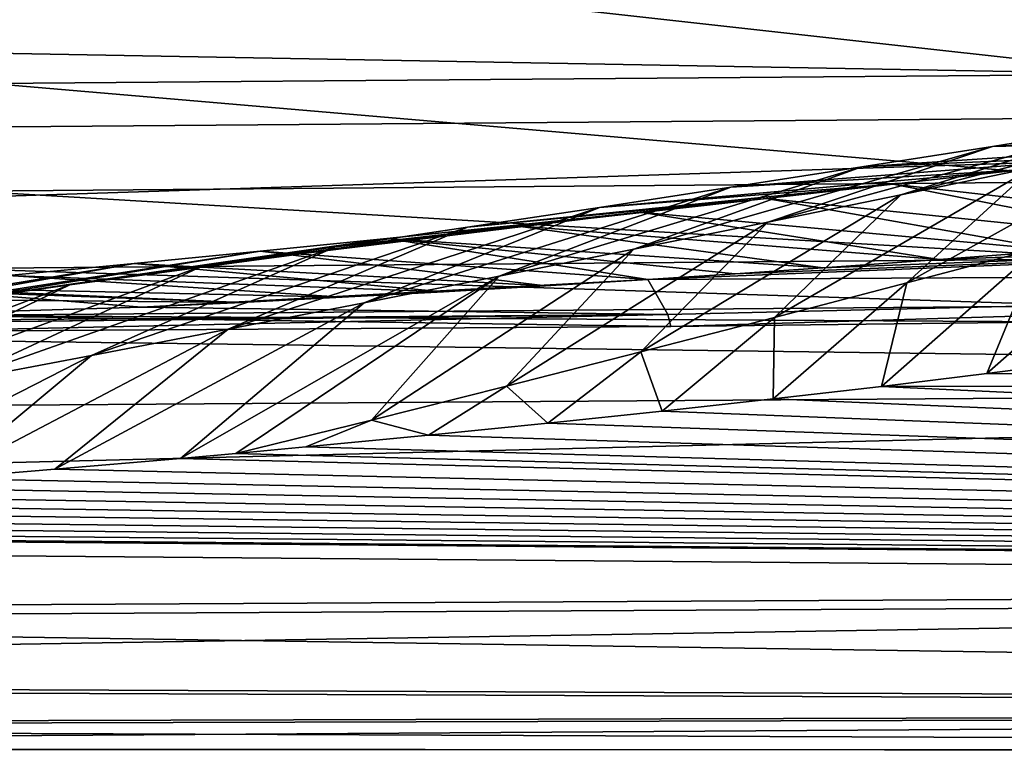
# Model space of a CAD drawing. Header units: metres. Extents: x -35 to 77, y -25 to 25.
# Tile 87 of 256: x 14.9 to 17.92, y -12.5 to -10.26. Entities that reach past the tile are written whole.
import ezdxf

# ---------------------------------------------------------------- set-up
doc = ezdxf.new("R2010")
doc.units = ezdxf.units.M
doc.layers.add('solid_500435', color=7, linetype='CONTINUOUS')

msp = doc.modelspace()

# ---------------------------------------------------------------- linework, layer by layer
at = {"layer": 'solid_500435'}
for points in [[(23.50502, -10.515053, 33.063522), (22.495705, -9.445934, 34.072838), (4.046282, -10.162931, 14.338494)], [(14.814455, -10.451143, -4.164021), (14.869708, -10.031186, -5.163308), (18.389555, -10.422619, -4.239983)], [(14.869708, -10.031186, -5.163308), (18.450291, -10.003522, -5.244059), (18.389555, -10.422619, -4.239983)], [(23.50502, -10.515053, 33.063522), (4.046282, -10.162931, 14.338494), (4.584321, -10.666838, 13.800456)], [(14.814455, -10.451143, -4.164021), (18.389555, -10.422619, -4.239983), (18.326714, -10.751978, -3.197643)], [(14.757223, -10.78115, -3.126732), (14.814455, -10.451143, -4.164021), (18.326714, -10.751978, -3.197643)], [(23.50502, -10.515053, 33.063522), (4.584321, -10.666838, 13.800456), (5.146922, -11.113884, 13.237854)], [(24.613493, -11.370881, 31.95505), (23.50502, -10.515053, 33.063522), (5.146922, -11.113884, 13.237854)], [(17.606388, -10.792778, 7.549022), (18.286798, -10.580217, 5.990095), (18.684563, -10.515368, 6.067421)], [(18.012848, -10.708387, 7.605537), (17.606388, -10.792778, 7.549022), (18.684563, -10.515368, 6.067421)], [(17.887522, -10.644206, 5.910633), (18.747663, -10.623008, 4.377421), (19.134701, -10.574871, 4.477966)], [(18.286798, -10.580217, 5.990095), (17.887522, -10.644206, 5.910633), (19.134701, -10.574871, 4.477966)], [(17.197725, -10.876534, 7.488992), (17.887522, -10.644206, 5.910633), (18.286798, -10.580217, 5.990095)], [(17.606388, -10.792778, 7.549022), (17.197725, -10.876534, 7.488992), (18.286798, -10.580217, 5.990095)], [(17.486814, -10.707355, 5.828874), (18.359982, -10.669911, 4.276053), (18.747663, -10.623008, 4.377421)], [(17.887522, -10.644206, 5.910633), (17.486814, -10.707355, 5.828874), (18.747663, -10.623008, 4.377421)], [(17.625013, -11.062764, 9.161768), (18.012848, -10.708387, 7.605537), (18.417068, -10.623361, 7.658686)], [(18.028967, -10.955987, 9.193312), (17.625013, -11.062764, 9.161768), (18.417068, -10.623361, 7.658686)], [(16.786898, -10.959654, 7.4253), (17.486814, -10.707355, 5.828874), (17.887522, -10.644206, 5.910633)], [(17.197725, -10.876534, 7.488992), (16.786898, -10.959654, 7.4253), (17.887522, -10.644206, 5.910633)], [(17.084759, -10.769683, 5.744657), (17.971798, -10.715624, 4.173704), (18.359982, -10.669911, 4.276053)], [(17.486814, -10.707355, 5.828874), (17.084759, -10.769683, 5.744657), (18.359982, -10.669911, 4.276053)], [(16.37394, -11.042136, 7.357796), (17.084759, -10.769683, 5.744657), (17.486814, -10.707355, 5.828874)], [(16.786898, -10.959654, 7.4253), (16.37394, -11.042136, 7.357796), (17.486814, -10.707355, 5.828874)], [(16.681433, -10.831211, 5.657818), (17.58325, -10.760188, 4.07021), (17.971798, -10.715624, 4.173704)], [(17.084759, -10.769683, 5.744657), (16.681433, -10.831211, 5.657818), (17.971798, -10.715624, 4.173704)], [(17.218287, -11.168982, 9.125738), (17.606388, -10.792778, 7.549022), (18.012848, -10.708387, 7.605537)], [(17.625013, -11.062764, 9.161768), (17.218287, -11.168982, 9.125738), (18.012848, -10.708387, 7.605537)], [(17.971798, -10.715624, 4.173704), (17.58325, -10.760188, 4.07021), (18.835018, -10.902909, 2.631605)], [(14.757223, -10.78115, -3.126732), (18.326714, -10.751978, -3.197643), (18.26235, -10.989527, -2.126598)], [(14.698556, -11.019142, -2.060939), (14.757223, -10.78115, -3.126732), (18.26235, -10.989527, -2.126598)], [(15.958888, -11.123982, 7.286332), (16.681433, -10.831211, 5.657818), (17.084759, -10.769683, 5.744657)], [(16.37394, -11.042136, 7.357796), (15.958888, -11.123982, 7.286332), (17.084759, -10.769683, 5.744657)], [(16.276897, -10.891942, 5.568117), (17.194494, -10.80362, 3.965369), (17.58325, -10.760188, 4.07021)], [(16.681433, -10.831211, 5.657818), (16.276897, -10.891942, 5.568117), (17.58325, -10.760188, 4.07021)], [(17.58325, -10.760188, 4.07021), (17.194494, -10.80362, 3.965369), (18.461218, -10.934044, 2.50988)], [(17.58325, -10.760188, 4.07021), (18.461218, -10.934044, 2.50988), (18.835018, -10.902909, 2.631605)], [(15.871202, -10.951858, 5.47524), (16.805685, -10.84591, 3.858932), (17.194494, -10.80362, 3.965369)], [(16.276897, -10.891942, 5.568117), (15.871202, -10.951858, 5.47524), (17.194494, -10.80362, 3.965369)], [(17.194494, -10.80362, 3.965369), (16.805685, -10.84591, 3.858932), (18.089304, -10.963536, 2.388104)], [(16.8088, -11.274621, 9.085102), (17.197725, -10.876534, 7.488992), (17.606388, -10.792778, 7.549022)], [(17.218287, -11.168982, 9.125738), (16.8088, -11.274621, 9.085102), (17.606388, -10.792778, 7.549022)], [(22.741083, -10.811735, 2.664468), (17.097647, -11.035261, 2.056787), (16.829636, -11.052755, 1.966083)], [(22.810406, -11.019506, 1.349007), (22.741083, -10.811735, 2.664468), (16.829636, -11.052755, 1.966083)], [(22.741083, -10.811735, 2.664468), (17.366959, -11.016837, 2.147559), (17.097647, -11.035261, 2.056787)], [(17.194494, -10.80362, 3.965369), (18.089304, -10.963536, 2.388104), (18.461218, -10.934044, 2.50988)], [(22.741083, -10.811735, 2.664468), (17.723862, -10.991154, 2.26719), (17.366959, -11.016837, 2.147559)], [(22.741083, -10.811735, 2.664468), (18.089304, -10.963536, 2.388104), (17.723862, -10.991154, 2.26719)], [(15.464388, -11.010942, 5.378867), (16.416986, -10.887047, 3.75065), (16.805685, -10.84591, 3.858932)], [(15.871202, -10.951858, 5.47524), (15.464388, -11.010942, 5.378867), (16.805685, -10.84591, 3.858932)], [(15.541744, -11.205186, 7.210679), (16.276897, -10.891942, 5.568117), (16.681433, -10.831211, 5.657818)], [(15.958888, -11.123982, 7.286332), (15.541744, -11.205186, 7.210679), (16.681433, -10.831211, 5.657818)], [(16.805685, -10.84591, 3.858932), (16.416986, -10.887047, 3.75065), (17.723862, -10.991154, 2.26719)], [(16.805685, -10.84591, 3.858932), (17.723862, -10.991154, 2.26719), (18.089304, -10.963536, 2.388104)], [(16.396566, -11.379663, 9.039743), (16.786898, -10.959654, 7.4253), (17.197725, -10.876534, 7.488992)], [(16.8088, -11.274621, 9.085102), (16.396566, -11.379663, 9.039743), (17.197725, -10.876534, 7.488992)], [(18.430136, -10.848669, 9.220489), (18.230101, -11.294963, 10.657277), (17.870562, -11.340802, 10.436018)], [(18.430136, -10.848669, 9.220489), (17.870562, -11.340802, 10.436018), (18.028967, -10.955987, 9.193312)], [(15.056503, -11.069179, 5.27868), (16.028557, -10.927021, 3.640274), (16.416986, -10.887047, 3.75065)], [(15.464388, -11.010942, 5.378867), (15.056503, -11.069179, 5.27868), (16.416986, -10.887047, 3.75065)], [(15.12245, -11.285732, 7.130478), (15.871202, -10.951858, 5.47524), (16.276897, -10.891942, 5.568117)], [(15.541744, -11.205186, 7.210679), (15.12245, -11.285732, 7.130478), (16.276897, -10.891942, 5.568117)], [(16.416986, -10.887047, 3.75065), (16.028557, -10.927021, 3.640274), (17.366959, -11.016837, 2.147559)], [(16.416986, -10.887047, 3.75065), (17.366959, -11.016837, 2.147559), (17.723862, -10.991154, 2.26719)], [(14.647592, -11.126548, 5.174361), (15.640555, -10.965819, 3.527555), (16.028557, -10.927021, 3.640274)], [(15.056503, -11.069179, 5.27868), (14.647592, -11.126548, 5.174361), (16.028557, -10.927021, 3.640274)], [(16.028557, -10.927021, 3.640274), (15.640555, -10.965819, 3.527555), (16.829636, -11.052755, 1.966083)], [(16.028557, -10.927021, 3.640274), (16.829636, -11.052755, 1.966083), (17.097647, -11.035261, 2.056787)], [(16.028557, -10.927021, 3.640274), (17.097647, -11.035261, 2.056787), (17.366959, -11.016837, 2.147559)], [(14.2377, -11.183035, 5.065592), (15.253144, -11.003432, 3.412245), (15.640555, -10.965819, 3.527555)], [(14.647592, -11.126548, 5.174361), (14.2377, -11.183035, 5.065592), (15.640555, -10.965819, 3.527555)], [(14.700944, -11.365609, 7.045362), (15.464388, -11.010942, 5.378867), (15.871202, -10.951858, 5.47524)], [(15.12245, -11.285732, 7.130478), (14.700944, -11.365609, 7.045362), (15.871202, -10.951858, 5.47524)], [(15.640555, -10.965819, 3.527555), (15.253144, -11.003432, 3.412245), (16.515327, -11.072187, 1.859246)], [(15.640555, -10.965819, 3.527555), (16.515327, -11.072187, 1.859246), (16.829636, -11.052755, 1.966083)], [(15.9816, -11.48409, 8.989542), (16.37394, -11.042136, 7.357796), (16.786898, -10.959654, 7.4253)], [(16.396566, -11.379663, 9.039743), (15.9816, -11.48409, 8.989542), (16.786898, -10.959654, 7.4253)], [(18.028967, -10.955987, 9.193312), (17.870562, -11.340802, 10.436018), (17.546808, -11.380282, 10.233917)], [(18.028967, -10.955987, 9.193312), (17.546808, -11.380282, 10.233917), (17.625013, -11.062764, 9.161768)], [(14.698556, -11.019142, -2.060939), (18.26235, -10.989527, -2.126598), (18.197048, -11.133426, -1.036539)], [(13.826871, -11.238621, 4.952054), (14.866483, -11.039849, 3.294093), (15.253144, -11.003432, 3.412245)], [(14.2377, -11.183035, 5.065592), (13.826871, -11.238621, 4.952054), (15.253144, -11.003432, 3.412245)], [(14.277164, -11.444801, 6.954961), (15.056503, -11.069179, 5.27868), (15.464388, -11.010942, 5.378867)], [(14.700944, -11.365609, 7.045362), (14.277164, -11.444801, 6.954961), (15.464388, -11.010942, 5.378867)], [(14.638998, -11.163287, -0.97627), (14.698556, -11.019142, -2.060939), (18.197048, -11.133426, -1.036539)], [(15.253144, -11.003432, 3.412245), (14.866483, -11.039849, 3.294093), (16.202801, -11.090328, 1.752528)], [(15.253144, -11.003432, 3.412245), (16.202801, -11.090328, 1.752528), (16.515327, -11.072187, 1.859246)], [(22.810406, -11.019506, 1.349007), (16.829636, -11.052755, 1.966083), (16.891436, -11.159782, 1.025749)], [(22.810406, -11.019506, 1.349007), (16.891436, -11.159782, 1.025749), (16.899967, -11.19621, 0.079907)], [(22.810406, -11.019506, 1.349007), (16.899967, -11.19621, 0.079907), (18.099733, -11.182255, 0.063255)], [(14.866483, -11.039849, 3.294093), (14.48073, -11.075059, 3.17285), (15.892042, -11.107182, 1.645941)], [(14.866483, -11.039849, 3.294093), (15.892042, -11.107182, 1.645941), (16.202801, -11.090328, 1.752528)], [(16.829636, -11.052755, 1.966083), (15.583043, -11.122746, 1.539497), (15.275796, -11.137024, 1.433208)], [(16.891436, -11.159782, 1.025749), (16.829636, -11.052755, 1.966083), (15.275796, -11.137024, 1.433208)], [(16.37394, -11.042136, 7.357796), (15.565842, -11.586036, 8.930514), (15.396146, -11.601319, 8.814445)], [(16.37394, -11.042136, 7.357796), (15.396146, -11.601319, 8.814445), (15.958888, -11.123982, 7.286332)], [(15.9816, -11.48409, 8.989542), (15.565842, -11.586036, 8.930514), (16.37394, -11.042136, 7.357796)], [(16.829636, -11.052755, 1.966083), (15.892042, -11.107182, 1.645941), (15.583043, -11.122746, 1.539497)], [(16.829636, -11.052755, 1.966083), (16.202801, -11.090328, 1.752528), (15.892042, -11.107182, 1.645941)], [(16.829636, -11.052755, 1.966083), (16.515327, -11.072187, 1.859246), (16.202801, -11.090328, 1.752528)], [(14.679994, -11.089783, 2.22833), (13.218028, -11.198367, 0.752684), (15.275796, -11.137024, 1.433208)], [(13.851045, -11.523294, 6.858908), (14.647592, -11.126548, 5.174361), (15.056503, -11.069179, 5.27868)], [(14.277164, -11.444801, 6.954961), (13.851045, -11.523294, 6.858908), (15.056503, -11.069179, 5.27868)], [(14.48073, -11.075059, 3.17285), (14.096047, -11.109051, 3.048268), (15.583043, -11.122746, 1.539497)], [(14.679994, -11.089783, 2.22833), (15.583043, -11.122746, 1.539497), (14.096047, -11.109051, 3.048268)], [(14.48073, -11.075059, 3.17285), (15.583043, -11.122746, 1.539497), (15.892042, -11.107182, 1.645941)], [(14.679994, -11.089783, 2.22833), (15.275796, -11.137024, 1.433208), (15.583043, -11.122746, 1.539497)], [(17.625013, -11.062764, 9.161768), (17.546808, -11.380282, 10.233917), (17.214434, -11.418983, 10.023214)], [(17.625013, -11.062764, 9.161768), (17.214434, -11.418983, 10.023214), (17.218287, -11.168982, 9.125738)], [(24.613493, -11.370881, 31.95505), (5.146922, -11.113884, 13.237854), (5.731089, -11.501687, 12.653687)], [(13.218028, -11.198367, 0.752684), (16.891436, -11.159782, 1.025749), (15.275796, -11.137024, 1.433208)], [(14.638998, -11.163287, -0.97627), (18.197048, -11.133426, -1.036539), (18.099733, -11.182255, 0.063255)], [(15.958888, -11.123982, 7.286332), (15.396146, -11.601319, 8.814445), (15.0101, -11.634822, 8.547761)], [(15.958888, -11.123982, 7.286332), (15.0101, -11.634822, 8.547761), (15.541744, -11.205186, 7.210679)], [(16.891436, -11.159782, 1.025749), (11.065523, -11.204502, 0.188022), (14.524554, -11.21193, 0.118616)], [(13.141451, -11.199481, 0.729948), (11.065523, -11.204502, 0.188022), (16.891436, -11.159782, 1.025749)], [(13.218028, -11.198367, 0.752684), (13.141451, -11.199481, 0.729948), (16.891436, -11.159782, 1.025749)], [(16.891436, -11.159782, 1.025749), (14.524554, -11.21193, 0.118616), (16.899967, -11.19621, 0.079907)], [(16.899967, -11.19621, 0.079907), (14.524554, -11.21193, 0.118616), (14.638998, -11.163287, -0.97627)], [(16.899967, -11.19621, 0.079907), (14.638998, -11.163287, -0.97627), (18.099733, -11.182255, 0.063255)], [(17.218287, -11.168982, 9.125738), (16.873373, -11.456735, 9.803264), (16.8088, -11.274621, 9.085102)], [(17.218287, -11.168982, 9.125738), (17.214434, -11.418983, 10.023214), (16.873373, -11.456735, 9.803264)], [(15.541744, -11.205186, 7.210679), (15.0101, -11.634822, 8.547761), (14.669078, -11.662913, 8.30882)], [(15.541744, -11.205186, 7.210679), (14.669078, -11.662913, 8.30882), (15.12245, -11.285732, 7.130478)], [(15.12245, -11.285732, 7.130478), (14.669078, -11.662913, 8.30882), (14.333572, -11.689096, 8.070183)], [(15.12245, -11.285732, 7.130478), (14.333572, -11.689096, 8.070183), (14.700944, -11.365609, 7.045362)], [(16.8088, -11.274621, 9.085102), (16.522671, -11.493525, 9.573009), (16.396566, -11.379663, 9.039743)], [(16.8088, -11.274621, 9.085102), (16.873373, -11.456735, 9.803264), (16.522671, -11.493525, 9.573009)], [(31.95505, -11.370881, 24.613493), (17.870562, -11.340802, 10.436018), (18.230101, -11.294963, 10.657277)], [(31.95505, -11.370881, 24.613493), (17.546808, -11.380282, 10.233917), (17.870562, -11.340802, 10.436018)], [(24.613493, -11.370881, 31.95505), (5.731089, -11.501687, 12.653687), (6.333705, -11.828181, 12.051071)], [(25.794411, -11.993353, 30.774132), (24.613493, -11.370881, 31.95505), (6.333705, -11.828181, 12.051071)], [(16.396566, -11.379663, 9.039743), (16.157207, -11.530144, 9.32994), (15.9816, -11.48409, 8.989542)], [(16.396566, -11.379663, 9.039743), (16.522671, -11.493525, 9.573009), (16.157207, -11.530144, 9.32994)], [(30.774132, -11.993353, 25.794411), (17.214434, -11.418983, 10.023214), (17.546808, -11.380282, 10.233917)], [(31.95505, -11.370881, 24.613493), (30.774132, -11.993353, 25.794411), (17.546808, -11.380282, 10.233917)], [(30.774132, -11.993353, 25.794411), (16.873373, -11.456735, 9.803264), (17.214434, -11.418983, 10.023214)], [(30.774132, -11.993353, 25.794411), (16.522671, -11.493525, 9.573009), (16.873373, -11.456735, 9.803264)], [(15.9816, -11.48409, 8.989542), (15.780109, -11.566257, 9.076126), (15.565842, -11.586036, 8.930514)], [(15.9816, -11.48409, 8.989542), (16.157207, -11.530144, 9.32994), (15.780109, -11.566257, 9.076126)], [(30.774132, -11.993353, 25.794411), (16.157207, -11.530144, 9.32994), (16.522671, -11.493525, 9.573009)], [(30.774132, -11.993353, 25.794411), (15.780109, -11.566257, 9.076126), (16.157207, -11.530144, 9.32994)], [(30.774132, -11.993353, 25.794411), (15.565842, -11.586036, 8.930514), (15.780109, -11.566257, 9.076126)], [(30.774132, -11.993353, 25.794411), (15.0101, -11.634822, 8.547761), (15.396146, -11.601319, 8.814445)], [(30.774132, -11.993353, 25.794411), (15.396146, -11.601319, 8.814445), (15.565842, -11.586036, 8.930514)], [(30.774132, -11.993353, 25.794411), (14.333572, -11.689096, 8.070183), (14.669078, -11.662913, 8.30882)], [(30.774132, -11.993353, 25.794411), (14.669078, -11.662913, 8.30882), (15.0101, -11.634822, 8.547761)], [(30.774132, -11.993353, 25.794411), (14.002483, -11.713555, 7.831161), (14.333572, -11.689096, 8.070183)], [(30.774132, -11.993353, 25.794411), (13.67247, -11.736697, 7.589719), (14.002483, -11.713555, 7.831161)], [(30.774132, -11.993353, 25.794411), (13.343545, -11.758564, 7.345848), (13.67247, -11.736697, 7.589719)], [(30.774132, -11.993353, 25.794411), (12.689002, -11.798624, 6.850771), (13.015718, -11.779193, 7.099535)], [(30.774132, -11.993353, 25.794411), (13.015718, -11.779193, 7.099535), (13.343545, -11.758564, 7.345848)], [(30.774132, -11.993353, 25.794411), (12.363406, -11.816893, 6.599544), (12.689002, -11.798624, 6.850771)], [(25.794411, -11.993353, 30.774132), (6.333705, -11.828181, 12.051071), (6.95156, -12.091624, 11.433216)], [(30.774132, -11.993353, 25.794411), (11.420814, -12.096209, 6.963966), (12.038939, -11.834033, 6.345845)], [(30.774132, -11.993353, 25.794411), (12.038939, -11.834033, 6.345845), (12.121891, -11.829751, 6.411025)], [(30.774132, -11.993353, 25.794411), (12.121891, -11.829751, 6.411025), (12.363406, -11.816893, 6.599544)], [(25.794411, -11.993353, 30.774132), (6.95156, -12.091624, 11.433216), (7.58136, -12.290613, 10.803416)], [(27.025404, -12.372294, 29.543139), (25.794411, -11.993353, 30.774132), (7.58136, -12.290613, 10.803416)], [(30.774132, -11.993353, 25.794411), (29.543139, -12.372294, 27.025404), (11.420814, -12.096209, 6.963966)], [(29.543139, -12.372294, 27.025404), (10.79081, -12.293905, 7.593967), (11.420814, -12.096209, 6.963966)], [(27.025404, -12.372294, 29.543139), (7.58136, -12.290613, 10.803416), (8.219748, -12.424088, 10.165029)], [(29.543139, -12.372294, 27.025404), (10.152286, -12.426069, 8.23249), (10.79081, -12.293905, 7.593967)], [(27.025404, -12.372294, 29.543139), (8.219748, -12.424088, 10.165029), (8.863319, -12.491334, 9.521457)], [(28.284271, -12.5, 28.284271), (27.025404, -12.372294, 29.543139), (8.863319, -12.491334, 9.521457)], [(29.543139, -12.372294, 27.025404), (28.284271, -12.5, 28.284271), (10.152286, -12.426069, 8.23249)], [(28.284271, -12.5, 28.284271), (9.508646, -12.491996, 8.87613), (10.152286, -12.426069, 8.23249)], [(28.284271, -12.5, 28.284271), (8.863319, -12.491334, 9.521457), (9.508646, -12.491996, 8.87613)]]:
    msp.add_3dface(points, dxfattribs=at)

doc.saveas('drawing.dxf')
